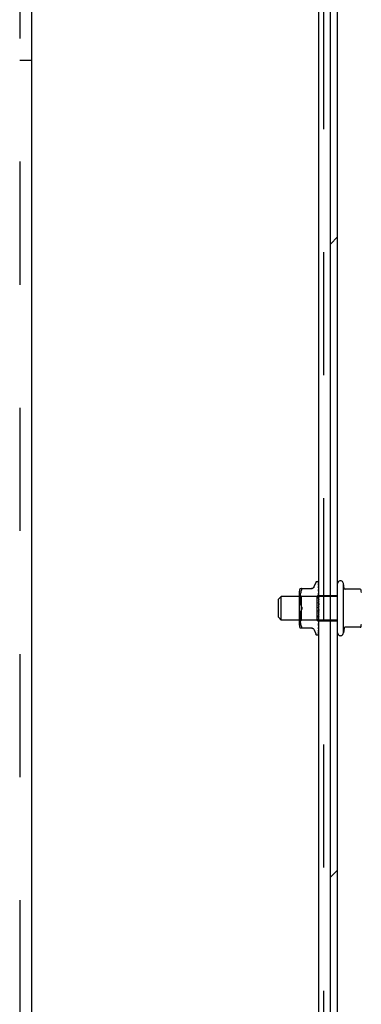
# Model space of a CAD drawing. Header units: inches. Extents: x 0 to 236, y 0 to 153.
# Tile 32 of 37: x 193.81 to 197.42, y 108.93 to 119.32. Entities that reach past the tile are written whole.
import ezdxf

# ---------------------------------------------------------------- set-up
doc = ezdxf.new("R2010")
doc.units = ezdxf.units.IN
doc.header["$LTSCALE"] = 12.986111
doc.header["$MEASUREMENT"] = 0
doc.linetypes.add('HIDDEN', pattern=[0.2, 0.1, -0.1])
doc.layers.get('0').update_dxf_attribs({"linetype": 'CONTINUOUS'})
doc.layers.add('DEFAULT_2', color=8, linetype='HIDDEN')
doc.layers.add('SUBPANELS', color=7, linetype='CONTINUOUS')
pattern_1 = [(45, (0, 0), (-3.339115, 3.339115), [])]

msp = doc.modelspace()

# ---------------------------------------------------------------- hatches: boundary and pattern name
at = {"linetype": 'Continuous'}
h = msp.add_hatch(dxfattribs=at)
h.set_pattern_fill('DEFAULT__3', color=2, scale=4.722222, angle=45, style=0, pattern_type=0)
h.set_pattern_definition(pattern_1)
edge = h.paths.add_edge_path()
edge.add_line((212.016, 123.547), (197.166, 123.547))
edge.add_line((212.016, 123.472), (212.016, 123.547))
edge.add_line((212.016, 123.472), (197.166, 123.472))
edge.add_line((197.166, 123.472), (197.166, 123.547))
edge = h.paths.add_edge_path()
edge.add_line((212.016, 89.047), (197.166, 89.047))
edge.add_line((197.166, 89.122), (197.166, 89.047))
edge.add_line((212.016, 89.122), (197.166, 89.122))
edge.add_line((212.016, 89.122), (212.016, 89.047))
h = msp.add_hatch(dxfattribs=at)
h.set_pattern_fill('DEFAULT__2', color=2, scale=4.722222, angle=45, style=0, pattern_type=0)
h.set_pattern_definition(pattern_1)
edge = h.paths.add_edge_path()
edge.add_line((197.091, 89.11), (197.091, 123.484))
edge.add_line((197.166, 123.484), (197.091, 123.484))
edge.add_line((197.166, 89.11), (197.166, 123.484))
edge.add_line((197.166, 89.11), (197.091, 89.11))

# ---------------------------------------------------------------- linework, layer by layer
at = {"color": 7, "linetype": 'Continuous'}
for p, q in [((196.966, 45.172), (196.966, 128.922)), ((197.091, 45.172), (197.091, 128.922)), ((197.166, 89.047), (197.166, 123.547)), ((196.769, 113.318), (196.898, 113.318)), ((196.902, 113.32), (196.898, 113.319)), ((196.918, 113.338), (196.934, 113.38)), ((196.949, 113.391), (196.95, 113.391)), ((196.963, 113.384), (196.962, 113.386)), ((196.964, 113.383), (196.963, 113.384)), ((196.964, 113.377), (196.963, 113.38)), ((196.963, 113.363), (196.963, 113.365)), ((196.964, 113.358), (196.963, 113.363)), ((196.964, 113.336), (196.963, 113.341)), ((196.965, 113.354), (196.964, 113.358)), ((196.965, 113.326), (196.964, 113.336)), ((196.966, 113.38), (196.965, 113.381)), ((196.966, 113.378), (196.965, 113.38)), ((196.965, 113.37), (196.965, 113.372)), ((196.966, 113.368), (196.965, 113.37)), ((196.965, 113.353), (196.965, 113.354)), ((196.966, 113.349), (196.965, 113.353)), ((196.966, 113.321), (196.965, 113.326)), ((196.966, 113.38), (196.966, 113.38)), ((197.226, 112.85), (197.226, 113.37)), ((197.235, 113.318), (197.226, 113.37)), ((196.541, 113.205), (196.571, 113.235)), ((196.764, 113.235), (196.571, 113.235)), ((196.571, 112.985), (196.571, 113.235)), ((196.764, 112.93), (196.764, 113.289)), ((196.963, 113.309), (196.963, 113.309)), ((196.963, 113.306), (196.963, 113.309)), ((196.965, 113.291), (196.963, 113.306)), ((196.965, 113.249), (196.963, 113.27)), ((196.963, 113.27), (196.963, 113.27)), ((196.966, 113.197), (196.963, 113.226)), ((196.963, 113.226), (196.963, 113.226)), ((196.966, 113.285), (196.965, 113.291)), ((196.966, 113.243), (196.965, 113.249)), ((197.404, 113.31), (197.24, 113.31)), ((196.541, 113.015), (196.541, 113.205)), ((196.963, 113.177), (196.966, 113.147)), ((196.963, 113.177), (196.963, 113.177)), ((196.541, 113.015), (196.571, 112.985)), ((196.963, 113.075), (196.963, 113.075)), ((196.764, 112.985), (196.571, 112.985)), ((196.769, 112.902), (196.898, 112.902)), ((196.963, 112.976), (196.963, 112.977)), ((196.963, 112.934), (196.963, 112.934)), ((196.964, 112.936), (196.965, 112.939)), ((196.964, 112.9), (196.965, 112.902)), ((196.965, 112.939), (196.966, 112.941)), ((196.965, 112.902), (196.966, 112.904)), ((197.235, 112.901), (197.226, 112.85)), ((197.404, 112.91), (197.24, 112.91)), ((196.918, 112.882), (196.934, 112.84)), ((196.949, 112.829), (196.95, 112.829)), ((196.962, 112.836), (196.963, 112.837)), ((196.963, 112.898), (196.964, 112.9)), ((196.963, 112.898), (196.963, 112.898)), ((196.963, 112.898), (196.963, 112.898)), ((196.963, 112.87), (196.964, 112.87)), ((196.963, 112.869), (196.963, 112.87)), ((196.963, 112.848), (196.964, 112.85)), ((196.964, 112.871), (196.965, 112.873)), ((196.964, 112.87), (196.964, 112.871)), ((196.965, 112.873), (196.966, 112.875))]:
    msp.add_line(p, q, dxfattribs=at)
for points in [[(196.785, 113.304), (196.786, 113.306), (196.787, 113.309), (196.788, 113.311), (196.788, 113.313), (196.788, 113.314), (196.788, 113.316), (196.788, 113.317), (196.787, 113.318), (196.786, 113.318), (196.785, 113.318)], [(196.898, 113.319), (196.894, 113.318), (196.891, 113.318)], [(196.918, 113.337), (196.917, 113.335), (196.916, 113.332), (196.913, 113.329), (196.911, 113.326), (196.908, 113.324), (196.905, 113.322), (196.902, 113.32)], [(196.963, 113.385), (196.962, 113.386), (196.961, 113.387)], [(196.965, 113.38), (196.965, 113.381), (196.964, 113.382), (196.964, 113.384), (196.963, 113.385)], [(196.965, 113.381), (196.965, 113.381), (196.965, 113.382), (196.965, 113.382), (196.965, 113.382), (196.965, 113.383), (196.964, 113.383), (196.964, 113.383)], [(196.965, 113.372), (196.965, 113.374), (196.964, 113.375), (196.964, 113.377)], [(196.785, 113.304), (196.781, 113.295), (196.778, 113.286), (196.776, 113.277), (196.774, 113.267), (196.772, 113.258), (196.771, 113.249), (196.77, 113.24), (196.77, 113.231), (196.769, 113.223), (196.769, 113.214), (196.769, 113.206), (196.77, 113.197), (196.77, 113.189), (196.771, 113.179), (196.772, 113.17), (196.774, 113.161), (196.775, 113.151), (196.778, 113.142), (196.781, 113.133), (196.785, 113.124)], [(196.785, 113.124), (196.786, 113.122), (196.787, 113.12), (196.787, 113.117), (196.788, 113.115), (196.788, 113.112), (196.788, 113.11)], [(196.788, 113.11), (196.788, 113.108), (196.788, 113.105), (196.787, 113.103), (196.787, 113.1), (196.786, 113.098), (196.785, 113.095)], [(196.785, 113.095), (196.781, 113.087), (196.778, 113.078), (196.775, 113.069), (196.774, 113.059), (196.772, 113.05), (196.771, 113.041), (196.77, 113.031), (196.77, 113.023), (196.769, 113.014), (196.769, 113.006), (196.769, 112.997), (196.77, 112.989), (196.77, 112.98), (196.771, 112.971), (196.772, 112.962), (196.774, 112.952), (196.775, 112.943), (196.778, 112.933), (196.781, 112.925), (196.785, 112.916)], [(196.963, 113.075), (196.963, 113.075), (196.963, 113.076), (196.964, 113.077), (196.964, 113.077), (196.964, 113.078), (196.964, 113.078), (196.965, 113.079), (196.965, 113.079), (196.965, 113.079), (196.965, 113.08), (196.966, 113.08), (196.966, 113.08)], [(196.963, 113.025), (196.964, 113.026), (196.964, 113.027), (196.964, 113.027), (196.964, 113.028), (196.965, 113.029), (196.965, 113.029), (196.965, 113.03), (196.966, 113.03), (196.966, 113.031)], [(196.963, 113.024), (196.963, 113.025), (196.963, 113.025)], [(196.785, 112.902), (196.786, 112.902), (196.787, 112.902), (196.788, 112.903), (196.788, 112.904), (196.788, 112.905), (196.788, 112.907), (196.788, 112.909), (196.787, 112.911), (196.786, 112.913), (196.785, 112.916)], [(196.891, 112.902), (196.894, 112.901), (196.898, 112.901)], [(196.898, 112.901), (196.902, 112.899), (196.905, 112.898), (196.908, 112.896), (196.911, 112.893), (196.913, 112.891), (196.916, 112.888), (196.917, 112.884), (196.918, 112.882)], [(196.963, 112.978), (196.964, 112.979), (196.964, 112.98), (196.964, 112.98)], [(196.963, 112.977), (196.963, 112.977), (196.963, 112.978), (196.963, 112.978)], [(196.963, 112.934), (196.963, 112.935), (196.963, 112.935), (196.964, 112.936)], [(196.964, 112.98), (196.965, 112.982), (196.965, 112.983), (196.966, 112.983)], [(196.963, 112.837), (196.963, 112.837), (196.964, 112.838), (196.964, 112.838), (196.964, 112.839), (196.965, 112.839), (196.965, 112.84), (196.965, 112.841), (196.965, 112.841), (196.966, 112.842), (196.966, 112.842)], [(196.964, 112.85), (196.964, 112.851), (196.965, 112.851), (196.965, 112.852), (196.965, 112.852), (196.965, 112.853), (196.966, 112.854), (196.966, 112.854)]]:
    msp.add_lwpolyline(points, dxfattribs=at)
for centre, radius, start, end in [((196.841, 113.289), 0.0776, 157.9239, 180), ((196.949, 113.374), 0.0167, 90, 160), ((196.95, 113.374), 0.0167, 47.7647, 90), ((197.196, 113.37), 0.03, 359.9957, 180), ((197.244, 113.32), 0.01, 188.5695, 253.7139), ((197.404, 113.3), 0.01, 10.4809, 90), ((197.275, 113.276), 0.141, 0, 10.4811), ((196.841, 112.93), 0.0776, 180, 202.0761), ((197.244, 112.9), 0.01, 106.2861, 171.4305), ((197.404, 112.92), 0.01, 270, 349.5191), ((197.275, 112.944), 0.141, 349.5189, 360), ((196.949, 112.845), 0.0167, 200, 270), ((196.95, 112.845), 0.0167, 270, 332.8512), ((197.196, 112.85), 0.03, 180, 0.0043)]:
    msp.add_arc(centre, radius, start, end, dxfattribs=at)
at = {"layer": 'DEFAULT_2', "color": 8, "linetype": 'HIDDEN'}
for p, q in [((197.021, 99.985), (197.021, 123.11)), ((196.961, 113.387), (196.961, 113.387)), ((196.962, 113.386), (196.961, 113.387)), ((196.963, 113.382), (196.965, 113.253)), ((196.963, 113.378), (196.963, 113.379)), ((196.963, 113.379), (196.963, 113.379)), ((196.963, 113.378), (196.965, 113.251)), ((196.964, 113.377), (196.963, 113.378)), ((196.963, 113.365), (196.963, 113.364)), ((196.963, 113.364), (196.965, 113.243)), ((196.965, 113.359), (196.963, 113.363)), ((196.963, 113.363), (196.963, 113.363)), ((196.963, 113.362), (196.965, 113.243)), ((196.963, 113.341), (196.963, 113.341)), ((196.963, 113.341), (196.965, 113.231)), ((196.963, 113.337), (196.965, 113.23)), ((196.964, 113.336), (196.963, 113.337)), ((196.965, 113.334), (196.964, 113.336)), ((196.965, 113.374), (196.965, 113.375)), ((196.966, 113.373), (196.965, 113.374)), ((196.965, 113.359), (196.965, 113.359)), ((196.965, 113.358), (196.965, 113.359)), ((196.966, 113.357), (196.965, 113.358)), ((196.965, 113.333), (196.965, 113.334)), ((196.965, 113.333), (196.965, 113.333)), ((196.966, 113.331), (196.965, 113.333)), ((196.784, 113.235), (196.764, 113.255)), ((197.166, 113.235), (196.764, 113.235)), ((196.769, 113.223), (196.769, 113.223)), ((196.769, 113.214), (196.769, 113.214)), ((196.77, 113.24), (196.77, 113.24)), ((196.77, 113.231), (196.77, 113.231)), ((196.771, 113.248), (196.771, 113.249)), ((196.772, 113.258), (196.772, 113.258)), ((196.774, 113.267), (196.774, 113.267)), ((196.775, 113.277), (196.776, 113.277)), ((196.778, 113.286), (196.778, 113.286)), ((196.781, 113.295), (196.781, 113.295)), ((196.947, 113.235), (196.784, 113.235)), ((196.784, 113.11), (196.784, 113.235)), ((196.784, 113.235), (196.784, 113.235)), ((196.965, 113.253), (196.947, 113.235)), ((196.947, 113.235), (196.947, 112.985)), ((196.963, 113.309), (196.965, 113.214)), ((196.963, 113.305), (196.965, 113.213)), ((196.963, 113.27), (196.965, 113.193)), ((196.963, 113.265), (196.965, 113.193)), ((196.963, 113.226), (196.965, 113.17)), ((196.963, 113.22), (196.965, 113.169)), ((196.965, 113.3), (196.964, 113.303)), ((196.965, 113.259), (196.964, 113.263)), ((196.965, 113.3), (196.965, 113.3)), ((196.966, 113.299), (196.965, 113.3)), ((196.966, 113.259), (196.965, 113.259)), ((196.966, 113.254), (196.965, 113.253)), ((196.965, 113.253), (196.965, 113.253)), ((196.966, 113.252), (196.965, 113.251)), ((196.965, 113.252), (196.965, 113.251)), ((196.966, 113.252), (196.965, 113.252)), ((196.965, 113.251), (196.965, 113.251)), ((196.965, 113.251), (196.965, 113.251)), ((196.965, 113.251), (196.965, 113.251)), ((196.965, 113.251), (196.965, 113.251)), ((196.965, 113.251), (196.965, 113.251)), ((196.965, 113.251), (196.965, 113.251)), ((196.966, 113.246), (196.965, 113.245)), ((196.966, 113.245), (196.965, 113.245)), ((196.965, 113.245), (196.965, 113.244)), ((196.965, 113.245), (196.965, 113.244)), ((196.965, 113.244), (196.965, 113.244)), ((196.965, 113.244), (196.965, 113.243)), ((196.965, 113.243), (196.965, 113.243)), ((196.966, 113.24), (196.965, 113.243)), ((196.965, 113.243), (196.965, 113.243)), ((196.965, 113.243), (196.965, 113.243)), ((196.966, 113.236), (196.965, 113.234)), ((196.965, 113.234), (196.965, 113.231)), ((196.966, 113.233), (196.965, 113.232)), ((196.965, 113.232), (196.965, 113.232)), ((196.965, 113.231), (196.965, 113.23)), ((196.965, 113.231), (196.965, 113.231)), ((196.965, 113.23), (196.965, 113.231)), ((196.966, 113.226), (196.965, 113.23)), ((196.966, 113.219), (196.965, 113.214)), ((196.966, 113.216), (196.965, 113.215)), ((196.965, 113.214), (196.965, 113.214)), ((196.965, 113.213), (196.965, 113.214)), ((196.966, 113.208), (196.965, 113.214)), ((196.966, 113.298), (196.966, 113.299)), ((196.966, 113.258), (196.966, 113.259)), ((196.966, 113.253), (196.966, 113.252)), ((196.966, 113.252), (196.966, 113.252)), ((196.966, 113.252), (196.966, 113.252)), ((196.966, 113.247), (196.966, 113.246)), ((196.966, 113.243), (197.166, 113.243)), ((196.966, 113.22), (196.966, 113.219)), ((196.966, 113.217), (196.966, 113.216)), ((196.769, 113.206), (196.769, 113.206)), ((196.77, 113.197), (196.77, 113.197)), ((196.77, 113.188), (196.77, 113.189)), ((196.771, 113.179), (196.771, 113.179)), ((196.772, 113.17), (196.772, 113.17)), ((196.774, 113.161), (196.774, 113.161)), ((196.775, 113.151), (196.775, 113.151)), ((196.778, 113.142), (196.778, 113.142)), ((196.784, 112.985), (196.784, 113.11)), ((196.963, 113.177), (196.965, 113.144)), ((196.963, 113.171), (196.965, 113.143)), ((196.965, 113.115), (196.964, 113.116)), ((196.966, 113.201), (196.965, 113.193)), ((196.966, 113.196), (196.965, 113.196)), ((196.965, 113.196), (196.965, 113.195)), ((196.965, 113.195), (196.965, 113.194)), ((196.965, 113.192), (196.965, 113.193)), ((196.965, 113.193), (196.965, 113.193)), ((196.965, 113.193), (196.965, 113.193)), ((196.966, 113.186), (196.965, 113.193)), ((196.966, 113.178), (196.965, 113.17)), ((196.965, 113.17), (196.965, 113.169)), ((196.965, 113.169), (196.965, 113.17)), ((196.966, 113.161), (196.965, 113.169)), ((196.966, 113.153), (196.965, 113.144)), ((196.965, 113.145), (196.965, 113.144)), ((196.965, 113.144), (196.965, 113.143)), ((196.965, 113.143), (196.965, 113.144)), ((196.965, 113.143), (196.965, 113.143)), ((196.966, 113.135), (196.965, 113.143)), ((196.966, 113.126), (196.965, 113.117)), ((196.965, 113.116), (196.965, 113.117)), ((196.966, 113.108), (196.965, 113.116)), ((196.965, 113.114), (196.965, 113.115)), ((196.965, 113.115), (196.965, 113.115)), ((196.965, 113.115), (196.965, 113.115)), ((196.966, 113.114), (196.965, 113.114)), ((196.966, 113.113), (196.966, 113.114)), ((196.769, 113.014), (196.769, 113.014)), ((196.769, 113.005), (196.769, 113.006)), ((196.77, 113.031), (196.77, 113.031)), ((196.77, 113.022), (196.77, 113.023)), ((196.771, 113.04), (196.771, 113.041)), ((196.772, 113.05), (196.772, 113.05)), ((196.774, 113.059), (196.774, 113.059)), ((196.781, 113.087), (196.785, 113.095)), ((196.966, 113.098), (196.963, 113.069)), ((196.965, 113.063), (196.963, 113.018)), ((196.965, 113.063), (196.963, 113.024)), ((196.963, 113.018), (196.966, 113.048)), ((196.965, 113.039), (196.963, 112.976)), ((196.965, 113.038), (196.963, 112.971)), ((196.963, 113.018), (196.963, 113.018)), ((196.965, 113.016), (196.963, 112.929)), ((196.965, 113.016), (196.963, 112.934)), ((196.965, 113.09), (196.964, 113.086)), ((196.965, 113.09), (196.965, 113.089)), ((196.965, 113.089), (196.965, 113.09)), ((196.965, 113.09), (196.965, 113.09)), ((196.966, 113.08), (196.965, 113.089)), ((196.966, 113.086), (196.965, 113.087)), ((196.966, 113.071), (196.965, 113.063)), ((196.966, 113.054), (196.965, 113.063)), ((196.965, 113.063), (196.965, 113.063)), ((196.965, 113.063), (196.965, 113.063)), ((196.965, 113.063), (196.965, 113.063)), ((196.966, 113.06), (196.965, 113.06)), ((196.966, 113.046), (196.965, 113.038)), ((196.965, 113.039), (196.965, 113.038)), ((196.966, 113.03), (196.965, 113.038)), ((196.965, 113.038), (196.965, 113.038)), ((196.965, 113.038), (196.965, 113.038)), ((196.965, 113.038), (196.965, 113.038)), ((196.965, 113.036), (196.965, 113.037)), ((196.966, 113.035), (196.965, 113.036)), ((196.965, 113.036), (196.965, 113.036)), ((196.966, 113.023), (196.965, 113.016)), ((196.965, 113.016), (196.965, 113.016)), ((196.965, 113.016), (196.965, 113.016)), ((196.966, 113.009), (196.965, 113.016)), ((196.965, 113.014), (196.965, 113.015)), ((196.966, 113.013), (196.965, 113.014)), ((196.784, 112.985), (196.764, 112.965)), ((197.166, 112.985), (196.764, 112.985)), ((196.769, 112.997), (196.769, 112.997)), ((196.77, 112.989), (196.77, 112.989)), ((196.77, 112.98), (196.77, 112.98)), ((196.771, 112.971), (196.771, 112.971)), ((196.772, 112.962), (196.772, 112.962)), ((196.774, 112.952), (196.774, 112.952)), ((196.776, 112.943), (196.775, 112.943)), ((196.778, 112.933), (196.778, 112.933)), ((196.781, 112.925), (196.781, 112.925)), ((196.947, 112.985), (196.784, 112.985)), ((196.966, 112.966), (196.947, 112.985)), ((196.963, 112.971), (196.966, 112.999)), ((196.965, 112.997), (196.963, 112.894)), ((196.965, 112.997), (196.963, 112.898)), ((196.965, 112.983), (196.963, 112.869)), ((196.965, 112.982), (196.963, 112.866)), ((196.965, 112.972), (196.963, 112.847)), ((196.965, 112.972), (196.963, 112.849)), ((196.963, 112.971), (196.963, 112.971)), ((196.965, 112.967), (196.963, 112.839)), ((196.965, 112.967), (196.963, 112.838)), ((196.963, 112.929), (196.964, 112.934)), ((196.963, 112.929), (196.963, 112.929)), ((196.964, 112.934), (196.965, 112.949)), ((196.964, 112.9), (196.965, 112.907)), ((196.966, 113.002), (196.965, 112.999)), ((196.965, 112.999), (196.965, 112.997)), ((196.965, 112.997), (196.965, 112.997)), ((196.965, 112.997), (196.965, 112.997)), ((196.965, 112.997), (196.965, 112.997)), ((196.965, 112.994), (196.965, 112.997)), ((196.965, 112.995), (196.965, 112.996)), ((196.966, 112.994), (196.965, 112.995)), ((196.966, 112.991), (196.965, 112.994)), ((196.966, 112.985), (196.965, 112.984)), ((196.965, 112.984), (196.965, 112.983)), ((196.965, 112.983), (196.965, 112.982)), ((196.965, 112.983), (196.965, 112.982)), ((196.965, 112.982), (196.965, 112.982)), ((196.965, 112.982), (196.965, 112.982)), ((196.966, 112.978), (196.965, 112.982)), ((196.965, 112.982), (196.965, 112.982)), ((196.965, 112.982), (196.965, 112.982)), ((196.966, 112.974), (196.965, 112.972)), ((196.965, 112.972), (196.965, 112.972)), ((196.966, 112.969), (196.965, 112.972)), ((196.965, 112.972), (196.965, 112.972)), ((196.965, 112.972), (196.965, 112.972)), ((196.966, 112.966), (196.965, 112.967)), ((196.965, 112.967), (196.965, 112.967)), ((196.965, 112.967), (196.965, 112.967)), ((196.965, 112.967), (196.965, 112.967)), ((196.965, 112.967), (196.965, 112.967)), ((196.965, 112.949), (196.966, 112.955)), ((196.965, 112.907), (196.966, 112.914)), ((196.966, 112.986), (196.966, 112.985)), ((196.966, 112.977), (197.166, 112.977)), ((196.966, 112.914), (196.966, 112.916)), ((196.962, 112.836), (196.963, 112.836)), ((196.963, 112.894), (196.964, 112.9)), ((196.963, 112.898), (196.963, 112.898)), ((196.963, 112.894), (196.963, 112.894)), ((196.963, 112.894), (196.963, 112.894)), ((196.963, 112.868), (196.964, 112.871)), ((196.963, 112.869), (196.963, 112.869)), ((196.963, 112.866), (196.963, 112.868)), ((196.963, 112.866), (196.963, 112.866)), ((196.963, 112.848), (196.964, 112.85)), ((196.963, 112.846), (196.963, 112.848)), ((196.963, 112.838), (196.964, 112.839)), ((196.963, 112.836), (196.963, 112.838)), ((196.964, 112.873), (196.965, 112.876)), ((196.964, 112.871), (196.964, 112.873)), ((196.964, 112.852), (196.965, 112.854)), ((196.964, 112.85), (196.964, 112.852)), ((196.964, 112.841), (196.965, 112.842)), ((196.964, 112.839), (196.964, 112.841)), ((196.965, 112.879), (196.966, 112.882)), ((196.965, 112.876), (196.965, 112.879)), ((196.965, 112.859), (196.966, 112.86)), ((196.965, 112.856), (196.965, 112.859)), ((196.965, 112.854), (196.965, 112.856)), ((196.965, 112.844), (196.966, 112.845)), ((196.965, 112.842), (196.965, 112.844)), ((196.966, 112.882), (196.966, 112.884))]:
    msp.add_line(p, q, dxfattribs=at)
for points in [[(196.961, 113.387), (196.961, 113.387), (196.962, 113.387), (196.962, 113.386), (196.962, 113.386), (196.962, 113.386), (196.962, 113.386), (196.962, 113.386), (196.962, 113.385), (196.962, 113.385), (196.963, 113.385), (196.963, 113.385), (196.963, 113.384), (196.963, 113.384), (196.963, 113.384), (196.963, 113.383), (196.963, 113.383), (196.963, 113.383), (196.963, 113.382)], [(196.963, 113.38), (196.963, 113.38), (196.963, 113.379), (196.963, 113.379), (196.963, 113.378)], [(196.963, 113.379), (196.963, 113.379), (196.963, 113.379), (196.963, 113.379), (196.963, 113.379), (196.963, 113.378), (196.963, 113.378), (196.963, 113.377), (196.963, 113.377)], [(196.963, 113.363), (196.963, 113.363), (196.963, 113.363), (196.963, 113.362), (196.963, 113.362), (196.963, 113.362)], [(196.963, 113.337), (196.963, 113.337), (196.963, 113.338), (196.963, 113.338), (196.963, 113.338), (196.963, 113.337)], [(196.965, 113.375), (196.965, 113.376), (196.964, 113.376), (196.964, 113.377), (196.964, 113.377)], [(196.964, 113.303), (196.964, 113.303), (196.963, 113.304), (196.963, 113.304), (196.963, 113.305), (196.963, 113.305), (196.963, 113.305)], [(196.964, 113.263), (196.964, 113.263), (196.964, 113.263), (196.963, 113.264), (196.963, 113.265), (196.963, 113.265), (196.963, 113.265)], [(196.965, 113.215), (196.964, 113.216), (196.964, 113.217), (196.964, 113.217), (196.964, 113.218), (196.963, 113.219), (196.963, 113.219), (196.963, 113.22), (196.963, 113.22)], [(196.966, 113.254), (196.966, 113.254), (196.965, 113.254), (196.965, 113.254), (196.965, 113.253)], [(196.966, 113.251), (196.965, 113.251), (196.965, 113.251), (196.965, 113.251)], [(196.965, 113.251), (196.965, 113.251), (196.965, 113.251)], [(196.966, 113.25), (196.966, 113.25), (196.965, 113.25), (196.965, 113.25), (196.965, 113.251)], [(196.965, 113.244), (196.965, 113.243), (196.965, 113.243), (196.965, 113.243)], [(196.966, 113.243), (196.965, 113.242), (196.965, 113.243), (196.965, 113.243), (196.965, 113.243)], [(196.965, 113.232), (196.965, 113.231), (196.965, 113.231)], [(196.966, 113.229), (196.965, 113.229), (196.965, 113.23), (196.965, 113.23), (196.965, 113.23), (196.965, 113.23)], [(196.965, 113.215), (196.965, 113.215), (196.965, 113.214), (196.965, 113.214), (196.965, 113.214)], [(196.966, 113.213), (196.965, 113.214), (196.965, 113.215)], [(196.966, 113.212), (196.965, 113.212), (196.965, 113.212), (196.965, 113.213), (196.965, 113.213), (196.965, 113.213)], [(196.787, 113.119), (196.786, 113.121), (196.785, 113.123), (196.785, 113.124)], [(196.788, 113.11), (196.788, 113.112), (196.788, 113.114), (196.788, 113.116), (196.787, 113.118)], [(196.787, 113.102), (196.788, 113.104), (196.788, 113.105), (196.788, 113.107), (196.788, 113.108), (196.788, 113.11)], [(196.965, 113.166), (196.964, 113.167), (196.964, 113.167), (196.964, 113.168), (196.964, 113.169), (196.963, 113.169), (196.963, 113.17), (196.963, 113.171), (196.963, 113.171)], [(196.964, 113.116), (196.964, 113.117), (196.964, 113.117), (196.964, 113.117), (196.963, 113.118), (196.963, 113.118), (196.963, 113.119), (196.963, 113.12), (196.963, 113.12)], [(196.965, 113.116), (196.964, 113.116), (196.964, 113.116), (196.964, 113.116), (196.964, 113.116)], [(196.964, 113.116), (196.964, 113.116), (196.965, 113.115), (196.965, 113.115), (196.965, 113.115), (196.965, 113.114), (196.966, 113.114)], [(196.965, 113.194), (196.965, 113.194), (196.965, 113.193), (196.965, 113.193)], [(196.966, 113.191), (196.965, 113.191), (196.965, 113.191), (196.965, 113.192), (196.965, 113.192)], [(196.966, 113.173), (196.965, 113.172), (196.965, 113.172)], [(196.965, 113.172), (196.965, 113.171), (196.965, 113.17), (196.965, 113.17), (196.965, 113.17)], [(196.966, 113.167), (196.965, 113.167), (196.965, 113.168), (196.965, 113.168), (196.965, 113.169), (196.965, 113.169)], [(196.966, 113.165), (196.966, 113.165), (196.965, 113.165), (196.965, 113.166)], [(196.966, 113.147), (196.965, 113.147), (196.965, 113.146)], [(196.965, 113.146), (196.965, 113.145), (196.965, 113.145)], [(196.966, 113.141), (196.965, 113.141), (196.965, 113.142), (196.965, 113.142), (196.965, 113.143)], [(196.966, 113.12), (196.965, 113.12), (196.965, 113.119), (196.965, 113.118), (196.965, 113.118), (196.965, 113.117), (196.965, 113.116)], [(196.965, 113.115), (196.965, 113.115), (196.965, 113.115), (196.965, 113.115), (196.965, 113.115), (196.965, 113.115), (196.965, 113.116), (196.965, 113.116), (196.965, 113.116)], [(196.965, 113.115), (196.965, 113.116), (196.965, 113.116)], [(196.966, 113.114), (196.966, 113.114), (196.965, 113.115), (196.965, 113.115), (196.965, 113.115), (196.965, 113.115), (196.965, 113.115)], [(196.775, 113.069), (196.778, 113.078), (196.778, 113.078)], [(196.785, 113.095), (196.785, 113.097), (196.786, 113.098), (196.786, 113.099), (196.787, 113.101)], [(196.964, 113.086), (196.964, 113.078), (196.963, 113.075)], [(196.966, 113.093), (196.965, 113.092), (196.965, 113.092), (196.965, 113.091), (196.965, 113.09)], [(196.965, 113.088), (196.965, 113.089), (196.965, 113.089)], [(196.965, 113.087), (196.965, 113.087), (196.965, 113.088)], [(196.966, 113.066), (196.965, 113.065), (196.965, 113.065), (196.965, 113.064), (196.965, 113.064), (196.965, 113.063)], [(196.965, 113.061), (196.965, 113.062), (196.965, 113.063)], [(196.965, 113.06), (196.965, 113.061), (196.965, 113.061)], [(196.966, 113.041), (196.966, 113.04), (196.965, 113.04), (196.965, 113.04), (196.965, 113.039), (196.965, 113.039), (196.965, 113.039)], [(196.965, 113.037), (196.965, 113.037), (196.965, 113.038)], [(196.966, 113.018), (196.965, 113.018), (196.965, 113.017), (196.965, 113.017), (196.965, 113.017), (196.965, 113.016)], [(196.965, 113.015), (196.965, 113.015), (196.965, 113.016), (196.965, 113.016)], [(196.788, 112.904), (196.788, 112.903), (196.787, 112.902), (196.786, 112.902)], [(196.966, 112.999), (196.965, 112.998), (196.965, 112.998), (196.965, 112.998), (196.965, 112.998), (196.965, 112.997)], [(196.965, 112.996), (196.965, 112.996), (196.965, 112.997)], [(196.966, 112.983), (196.965, 112.983), (196.965, 112.983), (196.965, 112.983), (196.965, 112.983), (196.965, 112.983)], [(196.966, 112.98), (196.965, 112.981), (196.965, 112.981), (196.965, 112.982)], [(196.966, 112.972), (196.965, 112.973), (196.965, 112.973), (196.965, 112.973), (196.965, 112.972), (196.965, 112.972)], [(196.966, 112.971), (196.965, 112.971), (196.965, 112.971), (196.965, 112.972)], [(196.965, 112.972), (196.965, 112.972), (196.965, 112.972), (196.965, 112.972)], [(196.966, 112.967), (196.966, 112.967), (196.965, 112.967), (196.965, 112.967), (196.965, 112.967)], [(196.966, 112.967), (196.965, 112.967), (196.965, 112.967), (196.965, 112.967), (196.965, 112.967), (196.965, 112.967), (196.965, 112.967)], [(196.966, 112.966), (196.966, 112.966), (196.965, 112.966), (196.965, 112.967)], [(196.963, 112.839), (196.963, 112.838), (196.963, 112.838), (196.963, 112.837), (196.963, 112.837), (196.963, 112.836), (196.962, 112.836), (196.962, 112.836), (196.962, 112.836)], [(196.963, 112.838), (196.963, 112.838), (196.963, 112.837), (196.963, 112.836), (196.963, 112.836), (196.962, 112.836)], [(196.963, 112.849), (196.963, 112.849), (196.963, 112.848), (196.963, 112.848), (196.963, 112.848)], [(196.963, 112.847), (196.963, 112.847), (196.963, 112.847), (196.963, 112.846)], [(196.965, 112.838), (196.965, 112.838), (196.965, 112.839), (196.966, 112.84)]]:
    msp.add_lwpolyline(points, dxfattribs=at)
for centre, start, end in [((197.244, 113.32), 253.7139, 270), ((197.244, 112.9), 90, 106.2861)]:
    msp.add_arc(centre, 0.01, start, end, dxfattribs=at)
at = {"layer": 'SUBPANELS', "color": 8, "linetype": 'HIDDEN'}
for p, q in [((193.81, 123.016), (193.81, 55.079)), ((193.81, 118.891), (193.935, 118.891))]:
    msp.add_line(p, q, dxfattribs=at)
at = {"layer": 'SUBPANELS', "color": 3, "linetype": 'Continuous'}
msp.add_line((193.935, 123.016), (193.935, 55.079), dxfattribs=at)

doc.saveas('drawing.dxf')
